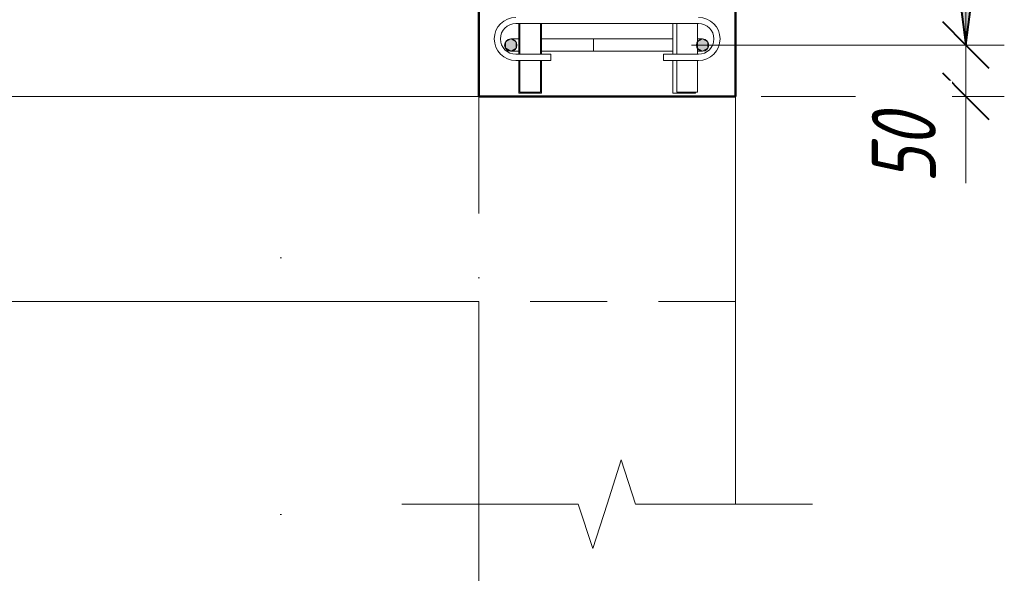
# Model space of a CAD drawing. Header units: millimetres. Extents: x 22682 to 33621, y -25388 to 48923.
# Tile 23 of 29: x 28520 to 29480, y 42785 to 43325. Entities that reach past the tile are written whole.
import ezdxf

# ---------------------------------------------------------------- set-up
doc = ezdxf.new("R2010")
doc.units = ezdxf.units.MM
for name, pattern in [('ADSK_Линия разреза', [500, 0, -250, 0, -250]), ('ADSK_Линия сетки', [625, 500, -62.5, 0, -62.5]), ('ADSK_Невидимые', [125, 75, -50])]:
    doc.linetypes.add(name, pattern=pattern)
for name, color, linetype, lineweight in [('A-____-____-DIMS', 211, 'Continuous', 9), ('A-____-____-DIMS-25', 211, 'Continuous', 9), ('A-____-NOTE-TEXT', 131, 'Continuous', 20), ('A-DETL-GENF-OTLN', 92, 'Continuous', 20), ('A-FLOR-____-MCUT', 192, 'Continuous', 50), ('G-____-____-SYMB', 111, 'Continuous', 9), ('S-COLS-____-HDLN', 52, 'ADSK_Невидимые', 20), ('S-COLS-____-MCUT', 52, 'Continuous', 50), ('S-GRID-____-OTLN', 1, 'Continuous', 9), ('S-RBAR-____-MCUT', 171, 'Continuous', 20), ('S-RBAR-____-OTLN', 171, 'Continuous', 100)]:
    doc.layers.add(name, color=color, linetype=linetype, lineweight=lineweight)
doc.styles.add('GOST Common_I_1', font='GOST_Common Italic.ttf', dxfattribs={"width": 0.8, "height": 62.5})
doc.dimstyles.new('ADSK_Для_арматуры_Основной_2_5_мм_шаг_кол-во_Стрелки_точный', dxfattribs={"dimscale": 304.8, "dimtxt": 0.206224, "dimasz": 0, "dimexe": 0.123031, "dimexo": 0.000403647, "dimgap": 0.032808, "dimtad": 1, "dimdec": 0, "dimlfac": 304.8, "dimdsep": 46, "dimtxsty": 'GOST Common_I_1', "dimblk2": 'NONE', "dimsah": 1, "dimcen": 0.09, "dimdle": 0.123031, "dimazin": 0, "dimtfac": 1, "dimtdec": 4, "dimtix": 1, "dimtmove": 0, "dimatfit": 3, "dimfxl": 1, "dimtvp": 1, "dimtfill": 1, "dimtolj": 1, "dimtzin": 0, "dimarcsym": 2})
doc.dimstyles.new('ADSK_Округление_5мм__Узкий_', dxfattribs={"dimscale": 304.8, "dimtxt": 0.206224, "dimasz": 0.147638, "dimexe": 0.123031, "dimexo": 0.000269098, "dimgap": 0.032808, "dimtad": 1, "dimdec": 0, "dimlfac": 304.8, "dimrnd": 5, "dimdsep": 46, "dimtxsty": 'GOST Common_I_1', "dimblk1": 'OBLIQUE', "dimblk2": 'OBLIQUE', "dimsah": 1, "dimcen": 0.09, "dimdle": 0.123031, "dimazin": 0, "dimtfac": 1, "dimtdec": 4, "dimtix": 1, "dimtmove": 1, "dimatfit": 3, "dimfxl": 1, "dimtvp": 1, "dimtfill": 1, "dimtolj": 1, "dimtzin": 0, "dimlwd": 20, "dimlwe": 20, "dimarcsym": 2})
doc.dimstyles.new('ADSK_Округление_5мм__Узкий__1', dxfattribs={"dimscale": 304.8, "dimtxt": 0.206224, "dimasz": 0.147638, "dimexe": 0.123031, "dimexo": 0.000269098, "dimgap": 0.032808, "dimtad": 1, "dimdec": 0, "dimlfac": 304.8, "dimrnd": 5, "dimdsep": 46, "dimtxsty": 'GOST Common_I_1', "dimblk1": 'OBLIQUE', "dimblk2": 'OBLIQUE', "dimsah": 1, "dimcen": 0.09, "dimdle": 0.123031, "dimazin": 0, "dimtfac": 1, "dimtdec": 4, "dimtix": 1, "dimtmove": 0, "dimatfit": 3, "dimfxl": 1, "dimtvp": 1, "dimtfill": 1, "dimtolj": 1, "dimtzin": 0, "dimlwd": 20, "dimlwe": 20, "dimarcsym": 2})

# ---------------------------------------------------------------- blocks, each defined once
blk = doc.blocks.new('ADSK_Обрыв_Линия - ADSK_Обрыв_линия-959262-КЖ1_ПЭ_ВЭ15_Армирование_Пилоны_Пм-15_2_2-2')
at = {"layer": 'A-DETL-GENF-OTLN'}
for p, q in [((16496.85, 42852.45), (16400, 42852.45)), ((16650, 42852.45), (16552.5, 42852.45))]:
    blk.add_line(p, q, dxfattribs=at)
blk = doc.blocks.new('DIMBLOCK21-КЖ1_ПЭ_ВЭ15_Армирование_Пилоны_Пм-15_2_2-2')
at = {"layer": 'A-____-____-DIMS-25', "lineweight": 40}
for p, q in [((29442.09, 43300), (29419.59, 43322.5)), ((29442.09, 43300), (29464.59, 43277.5)), ((29442.09, 43250), (29419.59, 43272.5)), ((29442.09, 43250), (29464.59, 43227.5))]:
    blk.add_line(p, q, dxfattribs=at)
at = {"layer": 'A-____-____-DIMS-25', "lineweight": 20}
for p, q in [((29442.09, 43300), (29174.65, 43300)), ((29442.09, 43212.5), (29442.09, 43300)), ((29442.09, 43300), (29479.59, 43300)), ((29442.09, 43248.16), (29442.09, 43275)), ((29442.09, 43250), (29242.65, 43250)), ((29442.09, 43250), (29479.59, 43250)), ((29442.09, 43165.34), (29442.09, 43248.16))]:
    blk.add_line(p, q, dxfattribs=at)
at = {"layer": 'A-____-____-DIMS-25', "color": 0, "lineweight": 20, "insert": (29350.41, 43165.34), "char_height": 62.5, "width": 84.3778, "attachment_point": 1, "rotation": 90, "line_spacing_factor": 1.022761, "style": 'GOST Common_I_1', "bg_fill": 3, "box_fill_scale": 1.25, "bg_fill_color": 256, "bg_fill_true_color": 13158600, "bg_fill_transparency": 0}
blk.add_mtext('50', dxfattribs=at)
blk = doc.blocks.new('_Oblique')
at = {"color": 0, "linetype": 'ByBlock', "lineweight": -2}
blk.add_line((-0.5, -0.5), (0.5, 0.5), dxfattribs=at)
blk = doc.blocks.new('DIMBLOCK22-КЖ1_ПЭ_ВЭ15_Армирование_Пилоны_Пм-15_2_2-2')
at = {"layer": 'A-____-____-DIMS-25', "lineweight": 40}
for p, q in [((29442.09, 44000), (29419.59, 44022.5)), ((29442.09, 44000), (29464.59, 43977.5)), ((29442.09, 43300), (29419.59, 43322.5)), ((29442.09, 43300), (29464.59, 43277.5))]:
    blk.add_line(p, q, dxfattribs=at)
at = {"layer": 'A-____-____-DIMS-25', "lineweight": 20}
for p, q in [((29442.09, 44000), (29174.65, 44000)), ((29442.09, 43300), (29442.09, 44000)), ((29442.09, 44000), (29479.59, 44000)), ((29442.09, 43300), (29174.65, 43300)), ((29442.09, 43300), (29479.59, 43300))]:
    blk.add_line(p, q, dxfattribs=at)
at = {"layer": 'A-____-____-DIMS-25', "color": 0, "lineweight": 20, "insert": (29350.41, 43597.26), "char_height": 62.5, "width": 126.5667, "attachment_point": 1, "rotation": 90, "line_spacing_factor": 1.022761, "style": 'GOST Common_I_1', "bg_fill": 3, "box_fill_scale": 1.25, "bg_fill_color": 256, "bg_fill_true_color": 13158600, "bg_fill_transparency": 0}
blk.add_mtext('700', dxfattribs=at)
blk = doc.blocks.new('DIMBLOCK34-КЖ1_ПЭ_ВЭ15_Армирование_Пилоны_Пм-15_2_2-2')
at = {"layer": 'A-____-____-DIMS-25', "lineweight": 40}
for points in [[(29442.09, 44000), (29432.22, 43925), (29451.97, 43925)], [(29442.09, 43300), (29451.97, 43375), (29432.22, 43375)]]:
    blk.add_hatch(color=256, dxfattribs=at).paths.add_polyline_path(points)
at = {"layer": 'A-____-____-DIMS-25'}
for p, q in [((29442.09, 43262.5), (29442.09, 44037.5)), ((29442.09, 44000), (29223.15, 44000)), ((29442.09, 44000), (29479.59, 44000)), ((29442.09, 43300), (29223.15, 43300)), ((29442.09, 43300), (29479.59, 43300))]:
    blk.add_line(p, q, dxfattribs=at)
at = {"layer": 'A-____-____-DIMS-25', "lineweight": 40}
for p, q in [((29442.09, 44000), (29432.22, 43925)), ((29451.97, 43925), (29442.09, 44000)), ((29432.22, 43925), (29451.97, 43925)), ((29451.97, 43375), (29432.22, 43375)), ((29432.22, 43375), (29442.09, 43300)), ((29442.09, 43300), (29451.97, 43375))]:
    blk.add_line(p, q, dxfattribs=at)
at = {"layer": 'A-____-____-DIMS-25', "color": 0, "insert": (29350.41, 43496.59), "char_height": 62.5, "width": 368.194, "attachment_point": 1, "rotation": 90, "line_spacing_factor": 1.022761, "style": 'GOST Common_I_1', "bg_fill": 3, "box_fill_scale": 1.25, "bg_fill_color": 256, "bg_fill_true_color": 13158600, "bg_fill_transparency": 0}
blk.add_mtext('100x7=700', dxfattribs=at)
blk = doc.blocks.new('_None')

msp = doc.modelspace()

# ---------------------------------------------------------------- hatches: boundary and pattern name
at = {"layer": 'S-RBAR-____-MCUT'}
h = msp.add_hatch(color=256, dxfattribs=at)
edge = h.paths.add_edge_path()
edge.add_arc((28998.6473, 43300.0004), 6, 0, 360)
for points in [[(28998.6473, 43294.0004), (29003.8434, 43297.0004), (29003.8434, 43303.0004), (28998.6473, 43306.0004), (28993.4511, 43303.0004), (28993.4511, 43297.0004), (28993.7536, 43296.8257)], [(29185.6473, 43294.0004), (29190.8434, 43297.0004), (29190.8434, 43303.0004), (29185.6473, 43306.0004), (29180.4511, 43303.0004), (29180.4511, 43297.0004)]]:
    msp.add_hatch(color=256, dxfattribs=at).paths.add_polyline_path(points)
h = msp.add_hatch(color=256, dxfattribs=at)
edge = h.paths.add_edge_path()
edge.add_arc((29185.6473, 43300.0004), 6, 0, 360)

# ---------------------------------------------------------------- linework, layer by layer
at = {"layer": 'A-____-NOTE-TEXT'}
for p, q in [((29092.6471, 42852.4463), (29106.3971, 42895.7476)), ((29120.1471, 42852.4463), (29106.3971, 42895.7476)), ((28967.6471, 42852.4463), (28892.6471, 42852.4463)), ((29064.4927, 42852.4463), (29078.5699, 42809.1213)), ((29078.5699, 42809.1213), (29092.6471, 42852.4463)), ((29217.6471, 42852.4463), (29292.6471, 42852.4463))]:
    msp.add_line(p, q, dxfattribs=at)
at = {"layer": 'A-FLOR-____-MCUT', "color": 8, "lineweight": 9}
for p, q in [((29217.6471, 43250), (27891.2607, 43250)), ((29217.6471, 43050), (29217.6471, 43250)), ((27891.2607, 43050), (28967.6471, 43050))]:
    msp.add_line(p, q, dxfattribs=at)
at = {"layer": 'G-____-____-SYMB', "linetype": 'ADSK_Линия разреза', "lineweight": 20}
msp.add_line((28774.5595, 47344.2526), (28774.5595, 42077.739), dxfattribs=at)
at = {"layer": 'S-COLS-____-HDLN', "color": 8, "lineweight": 9}
msp.add_line((29217.6471, 43050), (28967.6967, 43050), dxfattribs=at)
at = {"layer": 'S-COLS-____-MCUT'}
for p, q in [((28967.6471, 46200), (28967.6471, 43250)), ((29217.6471, 43250), (29217.6471, 46200)), ((28967.6471, 43250), (29217.6471, 43250))]:
    msp.add_line(p, q, dxfattribs=at)
at = {"layer": 'S-COLS-____-MCUT', "color": 8, "lineweight": 9}
for p, q in [((28967.6471, 43050), (28967.6471, 42852.4463)), ((29217.6471, 42852.4463), (29217.6471, 43050))]:
    msp.add_line(p, q, dxfattribs=at)
at = {"layer": 'S-GRID-____-OTLN', "linetype": 'ADSK_Линия сетки'}
msp.add_line((28967.6471, 42510.5835), (28967.6471, 46400), dxfattribs=at)
at = {"layer": 'S-RBAR-____-MCUT'}
for p, q in [((28998.6473, 43306.0004), (28993.4511, 43303.0004)), ((29003.8434, 43303.0004), (28998.6473, 43306.0004)), ((29185.6473, 43306.0004), (29180.4511, 43303.0004)), ((29190.8434, 43303.0004), (29185.6473, 43306.0004)), ((28993.4511, 43303.0004), (28993.4511, 43297.0004)), ((28993.4511, 43297.0004), (28993.7536, 43296.8257)), ((28993.7536, 43296.8257), (28998.6473, 43294.0004)), ((28998.6473, 43294.0004), (29003.8434, 43297.0004)), ((29003.8434, 43297.0004), (29003.8434, 43303.0004)), ((29180.4511, 43303.0004), (29180.4511, 43297.0004)), ((29180.4511, 43297.0004), (29185.6473, 43294.0004)), ((29185.6473, 43294.0004), (29190.8434, 43297.0004)), ((29190.8434, 43297.0004), (29190.8434, 43303.0004))]:
    msp.add_line(p, q, dxfattribs=at)
for centre in [(28998.6473, 43300.0004), (29185.6473, 43300.0004)]:
    msp.add_circle(centre, 6, dxfattribs=at)
at = {"layer": 'S-RBAR-____-OTLN', "lineweight": 20}
for p, q in [((29003.6401, 43321.0004), (29181.6401, 43321.0004)), ((29006.6468, 43291.0004), (29006.6468, 43321.0004)), ((29007.6473, 43291.0004), (29007.6473, 43321.0004)), ((29027.6473, 43291.0004), (29027.6473, 43321.0004)), ((29028.6468, 43291.0004), (29028.6468, 43321.0004)), ((29156.6473, 43291.0004), (29156.6473, 43321.0004)), ((29160.6472, 43291.0004), (29160.6472, 43321.0004)), ((29180.6472, 43291.0004), (29180.6472, 43321.0004)), ((28998.6473, 43306.0004), (29006.4063, 43306.0004)), ((29028.5197, 43306.0004), (29033.2133, 43306.0004)), ((29033.2545, 43306.0004), (29060.1031, 43306.0004)), ((29060.1031, 43306.0004), (29079.3202, 43306.0004)), ((29079.3202, 43306.0004), (29149.6473, 43306.0004)), ((29079.3202, 43294.0004), (29079.3202, 43306.0004)), ((29149.6473, 43306.0004), (29156.6824, 43306.0004)), ((29180.8242, 43306.0004), (29185.6473, 43306.0004)), ((28998.6473, 43294.0004), (29006.1491, 43294.0004)), ((29037.6401, 43291.0004), (29003.6401, 43291.0004)), ((29028.6064, 43294.0004), (29032.7083, 43294.0004)), ((29032.7325, 43294.0004), (29060.1031, 43294.0004)), ((29037.6401, 43291.0004), (29037.6401, 43285.0004)), ((29060.1031, 43294.0004), (29079.3202, 43294.0004)), ((29079.3202, 43294.0004), (29149.6473, 43294.0004)), ((29181.6401, 43291.0004), (29147.6401, 43291.0004)), ((29147.6401, 43291.0004), (29147.6401, 43285.0004)), ((29149.6473, 43294.0004), (29156.6824, 43294.0004)), ((29180.8242, 43294.0004), (29185.6473, 43294.0004)), ((29037.6401, 43285.0004), (29003.6401, 43285.0004)), ((29006.6468, 43253), (29006.6468, 43285.0004)), ((29007.6473, 43254), (29007.6473, 43285.0004)), ((29027.6473, 43254), (29027.6473, 43285.0004)), ((29028.6468, 43253), (29028.6468, 43285.0004)), ((29181.6401, 43285.0004), (29147.6401, 43285.0004)), ((29156.6473, 43253), (29156.6473, 43285.0004)), ((29160.6472, 43254), (29160.6472, 43285.0004)), ((29180.6472, 43254), (29180.6472, 43285.0004)), ((29028.6468, 43253), (29006.6468, 43253)), ((29027.6473, 43254), (29007.6473, 43254)), ((29178.6473, 43253), (29156.6473, 43253)), ((29180.6472, 43254), (29160.6472, 43254)), ((29178.6473, 43253), (29178.6473, 43254))]:
    msp.add_line(p, q, dxfattribs=at)
for centre, radius, start, end in [((29003.6401, 43306.0004), 21, 90, 270), ((29181.6401, 43306.0004), 21, 270, 90), ((29003.6401, 43306.0004), 15, 90, 270), ((29181.6401, 43306.0004), 15, 270, 90), ((28998.6473, 43300.0004), 6, 90, 270), ((28998.6473, 43300.0004), 6, 90, 270), ((29185.6473, 43300.0004), 6, 270, 90)]:
    msp.add_arc(centre, radius, start, end, dxfattribs=at)

# ---------------------------------------------------------------- block references
at = {"layer": 'A-DETL-GENF-OTLN'}
msp.add_blockref('ADSK_Обрыв_Линия - ADSK_Обрыв_линия-959262-КЖ1_ПЭ_ВЭ15_Армирование_Пилоны_Пм-15_2_2-2', (12567.6461, 0), dxfattribs=at)

# ---------------------------------------------------------------- next in the draw order: dimensions: what is measured, and where the dimension line sits
at = {"layer": 'A-____-____-DIMS', "lineweight": 20}
dim = msp.add_linear_dim(base=(29442.0912, 43300.0004), p1=(29217.6471, 43250), p2=(29149.6473, 43300.0004), angle=90, dimstyle='ADSK_Округление_5мм__Узкий_', override={"dimpost": '<>', "dimfxl": 84.403837}, dxfattribs=at)
dim.commit()
dim.dimension.update_dxf_attribs({"geometry": 'DIMBLOCK21-КЖ1_ПЭ_ВЭ15_Армирование_Пилоны_Пм-15_2_2-2', "text_midpoint": (29392.0811, 43207.5315), "dimtype": 160, "text_rotation": 90})

# ---------------------------------------------------------------- next in the draw order: dimensions: what is measured, and where the dimension line sits
dim = msp.add_linear_dim(base=(29442.0912, 44000.0004), p1=(29149.6473, 43300.0004), p2=(29149.6473, 44000.0004), angle=90, dimstyle='ADSK_Округление_5мм__Узкий__1', override={"dimpost": '<>', "dimfxl": 700}, dxfattribs=at)
dim.commit()
dim.dimension.update_dxf_attribs({"geometry": 'DIMBLOCK22-КЖ1_ПЭ_ВЭ15_Армирование_Пилоны_Пм-15_2_2-2', "text_midpoint": (29400.8412, 43650.0004)})

# ---------------------------------------------------------------- next in the draw order: dimensions: what is measured, and where the dimension line sits
at = {"layer": 'A-____-____-DIMS'}
dim = msp.add_linear_dim(base=(29442.0912, 44000.0004), p1=(29185.6473, 43300.0004), p2=(29185.6473, 44000.0004), angle=90, text='100x7=700', dimstyle='ADSK_Для_арматуры_Основной_2_5_мм_шаг_кол-во_Стрелки_точный', override={"dimpost": '<>', "dimblk1": 'None', "dimblk2": 'None', "dimsah": 1, "dimfxl": 700}, dxfattribs=at)
dim.commit()
dim.dimension.update_dxf_attribs({"geometry": 'DIMBLOCK34-КЖ1_ПЭ_ВЭ15_Армирование_Пилоны_Пм-15_2_2-2', "text_midpoint": (29400.4388, 43650.0004)})

doc.saveas('drawing.dxf')
